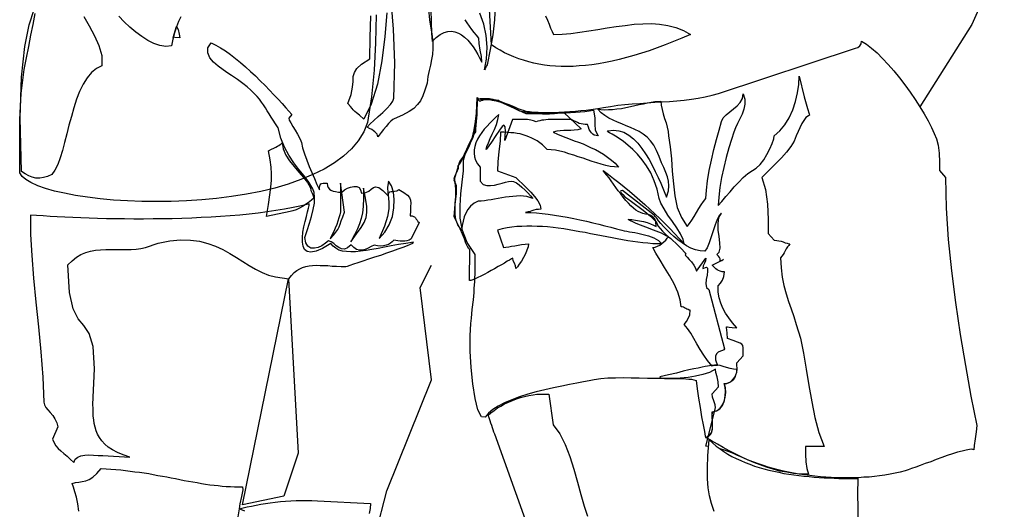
# Model space of a CAD drawing. Header units: millimetres. Extents: x 100.4 to 113.7, y 151.6 to 169.4.
# Tile 35 of 50: x 107.269 to 108.127, y 160.338 to 160.765. Entities that reach past the tile are written whole.
import ezdxf

# ---------------------------------------------------------------- set-up
doc = ezdxf.new("R2010")
doc.units = ezdxf.units.MM

msp = doc.modelspace()

# ---------------------------------------------------------------- linework, layer by layer
for p, q in [((108.12734, 160.82434), (108.099, 160.76032)), ((108.099, 160.76032), (108.0537, 160.68861))]:
    msp.add_line(p, q)
at = {"linetype": 'Continuous'}
for points in [[(107.72733, 160.76792), (107.72903, 160.76414), (107.73055, 160.76054), (107.73188, 160.75713), (107.7332, 160.75411), (107.73433, 160.75164), (107.7419, 160.75184), (107.74948, 160.75259), (107.75724, 160.75353), (107.76519, 160.75467), (107.77314, 160.756), (107.78109, 160.75733), (107.78886, 160.75846), (107.7968, 160.75959), (107.80457, 160.76054), (107.81214, 160.76092), (107.81971, 160.76111), (107.8269, 160.76054), (107.8341, 160.75959), (107.84092, 160.7577), (107.84754, 160.75505), (107.85379, 160.75164), (107.84621, 160.74842), (107.83883, 160.7454), (107.83164, 160.74256), (107.82463, 160.73991), (107.81782, 160.73744), (107.811, 160.73536), (107.80438, 160.73328), (107.79794, 160.73158), (107.79169, 160.72987), (107.78564, 160.72836), (107.77958, 160.72722), (107.77371, 160.72609), (107.76784, 160.72533), (107.76236, 160.72458), (107.75686, 160.7242), (107.75137, 160.72382), (107.74626, 160.72363), (107.74115, 160.72382), (107.73604, 160.724), (107.73112, 160.72438), (107.72639, 160.72495), (107.72165, 160.72571), (107.71712, 160.72665), (107.71276, 160.72779), (107.70821, 160.72911), (107.70405, 160.73044), (107.69989, 160.73215), (107.69572, 160.73385), (107.69175, 160.73574), (107.68777, 160.73782), (107.68399, 160.74009), (107.6802, 160.74256), (107.67736, 160.79423)], [(107.6253, 160.77379), (107.62625, 160.76433), (107.62833, 160.75184), (107.62927, 160.74521), (107.62927, 160.73934), (107.6289, 160.73422), (107.62814, 160.72969), (107.62719, 160.72495), (107.62605, 160.72022), (107.62492, 160.71511), (107.62416, 160.70924), (107.62227, 160.70318), (107.62038, 160.69807), (107.6183, 160.6939), (107.61583, 160.6905), (107.61261, 160.68728), (107.60845, 160.68444), (107.60277, 160.68141), (107.59558, 160.67819), (107.59425, 160.67762), (107.59255, 160.67611), (107.59046, 160.67403), (107.58839, 160.67157), (107.5863, 160.66873), (107.58422, 160.66626), (107.58251, 160.66399), (107.58119, 160.66248), (107.581, 160.66362), (107.58062, 160.66475), (107.57986, 160.6657), (107.57873, 160.66684), (107.5774, 160.66778), (107.57589, 160.66892), (107.574, 160.66986), (107.57191, 160.671), (107.57457, 160.67365), (107.57778, 160.67668), (107.58157, 160.68008), (107.58555, 160.68368), (107.58914, 160.68709), (107.59217, 160.6905), (107.59444, 160.69352), (107.5952, 160.69618), (107.59596, 160.72703), (107.59482, 160.75637), (107.59255, 160.78534)], [(107.32487, 160.76717), (107.3296, 160.75903), (107.33433, 160.75051), (107.33812, 160.74199), (107.34058, 160.73328), (107.34076, 160.72438), (107.33585, 160.72211), (107.33149, 160.71851), (107.3277, 160.71397), (107.3243, 160.70829), (107.32127, 160.70205), (107.31862, 160.69523), (107.31616, 160.68785), (107.31408, 160.68028), (107.31199, 160.6727), (107.3101, 160.66513), (107.30821, 160.65755), (107.30631, 160.65055), (107.30423, 160.64411), (107.30215, 160.63844), (107.29969, 160.63351), (107.29704, 160.62973), (107.29325, 160.62802), (107.28984, 160.62689), (107.28644, 160.62651), (107.28322, 160.62651), (107.28, 160.62727), (107.27697, 160.62859), (107.27375, 160.63029), (107.27072, 160.63238), (107.2694, 160.67895), (107.27053, 160.71454), (107.27338, 160.74104), (107.27716, 160.76017), (107.28151, 160.77341)], [(107.62738, 160.77323), (107.62757, 160.76262), (107.62814, 160.75259), (107.62852, 160.74559)], [(107.68361, 160.77701), (107.68285, 160.76433), (107.68152, 160.75146), (107.67926, 160.7384), (107.67641, 160.72533), (107.67604, 160.72438), (107.67546, 160.72306), (107.67471, 160.72173), (107.67433, 160.72078), (107.67604, 160.73025), (107.67641, 160.74047), (107.67566, 160.7507), (107.67357, 160.76073), (107.67017, 160.77019)], [(107.57986, 160.76868), (107.5793, 160.74426), (107.57797, 160.72041), (107.5757, 160.69732), (107.57229, 160.67497), (107.56889, 160.66684), (107.56415, 160.65907), (107.55829, 160.65207), (107.55128, 160.64563), (107.54333, 160.63976), (107.53443, 160.63427), (107.52459, 160.62954), (107.51417, 160.62518), (107.50301, 160.62121), (107.49146, 160.6178), (107.47915, 160.61496), (107.46666, 160.6125), (107.45378, 160.61042), (107.44072, 160.60872), (107.42766, 160.60758), (107.41441, 160.60663), (107.40116, 160.60607), (107.38809, 160.60607), (107.37541, 160.60607), (107.36291, 160.60663), (107.3508, 160.60739), (107.33907, 160.60852), (107.32808, 160.60985), (107.31767, 160.61136), (107.30821, 160.61325), (107.29931, 160.61515), (107.29155, 160.61743), (107.28473, 160.61989), (107.27886, 160.62254), (107.27432, 160.62518), (107.2711, 160.62802), (107.26921, 160.63105), (107.26902, 160.65377), (107.26921, 160.67743), (107.27034, 160.70034), (107.273, 160.72098), (107.27508, 160.7312), (107.27697, 160.74104), (107.27886, 160.75089), (107.28076, 160.76035), (107.28265, 160.76982)], [(107.40948, 160.76697), (107.40759, 160.76281), (107.4057, 160.75827), (107.40399, 160.75315), (107.40248, 160.74767), (107.40135, 160.74161), (107.39642, 160.74123), (107.39131, 160.74199), (107.38601, 160.74369), (107.38071, 160.74635), (107.37541, 160.74975), (107.3703, 160.75353), (107.365, 160.75789), (107.36007, 160.76262), (107.35534, 160.76755)], [(107.58895, 160.77039), (107.58744, 160.74975), (107.5846, 160.72855), (107.58081, 160.70848), (107.57551, 160.69106), (107.56889, 160.67781), (107.5651, 160.68122), (107.56264, 160.6833), (107.56131, 160.68463), (107.56037, 160.68539), (107.5598, 160.68595), (107.55885, 160.68709), (107.55753, 160.68879), (107.55507, 160.69144), (107.55809, 160.69939), (107.55923, 160.70564), (107.55961, 160.71076), (107.5598, 160.71492), (107.56075, 160.71851), (107.56282, 160.72211), (107.56699, 160.72589), (107.57419, 160.73044), (107.57457, 160.74899), (107.57513, 160.76792)], [(107.62852, 160.74559), (107.63211, 160.74899), (107.63552, 160.75164), (107.63893, 160.75335), (107.64215, 160.75429), (107.64536, 160.75448), (107.6484, 160.75391), (107.65142, 160.75278), (107.65426, 160.75126), (107.65691, 160.74918), (107.65956, 160.74673), (107.66202, 160.74388), (107.6643, 160.74085), (107.66638, 160.73764), (107.66846, 160.73422), (107.67017, 160.73082), (107.67187, 160.72741), (107.67149, 160.73252), (107.67055, 160.73802), (107.6696, 160.74369), (107.66922, 160.74842), (107.66713, 160.75089), (107.66524, 160.75335), (107.66316, 160.756), (107.66127, 160.75884), (107.65918, 160.76168), (107.65729, 160.76452)], [(107.4057, 160.75846), (107.40703, 160.756), (107.40816, 160.75184), (107.40873, 160.74862), (107.40419, 160.74899), (107.40286, 160.74918), (107.40286, 160.74899), (107.4057, 160.75846)], [(107.4358, 160.74426), (107.43996, 160.74237), (107.44413, 160.73991), (107.44829, 160.73726), (107.45265, 160.73422), (107.4572, 160.73082), (107.46155, 160.72722), (107.4659, 160.72344), (107.47026, 160.71946), (107.47461, 160.71549), (107.47877, 160.71132), (107.48294, 160.70716), (107.48691, 160.70318), (107.4907, 160.69901), (107.4943, 160.69523), (107.4977, 160.69144), (107.50092, 160.68785), (107.50623, 160.68179), (107.50357, 160.67876), (107.50395, 160.67706), (107.50528, 160.67459), (107.50698, 160.67137), (107.50906, 160.66816), (107.51114, 160.66475), (107.51285, 160.66172), (107.51417, 160.65907), (107.51455, 160.65755), (107.51569, 160.65282), (107.51739, 160.64753), (107.51929, 160.64222), (107.52137, 160.63673), (107.52364, 160.63143), (107.52591, 160.62613), (107.52818, 160.62102), (107.53027, 160.61629), (107.53027, 160.61818), (107.53065, 160.61969), (107.53103, 160.62064), (107.53159, 160.6214), (107.53254, 160.62178), (107.53367, 160.62196), (107.53519, 160.62196), (107.53708, 160.62196), (107.53727, 160.61989), (107.53784, 160.61818), (107.53898, 160.61685), (107.5403, 160.61591), (107.54219, 160.61515), (107.54427, 160.61477), (107.54693, 160.61439), (107.54976, 160.61439), (107.55204, 160.61629), (107.55469, 160.6178), (107.55753, 160.61875), (107.56037, 160.61932), (107.56282, 160.61913), (107.56491, 160.61818), (107.56624, 160.61629), (107.56699, 160.61325), (107.57078, 160.61383), (107.57343, 160.61515), (107.57551, 160.61685), (107.5774, 160.61837), (107.5793, 160.61894), (107.58195, 160.61837), (107.58555, 160.61572), (107.59028, 160.61099), (107.59046, 160.61288), (107.59104, 160.61401), (107.59179, 160.61458), (107.59293, 160.61496), (107.59425, 160.61496), (107.59577, 160.61515), (107.59766, 160.61553), (107.59955, 160.61647), (107.6039, 160.61383), (107.60694, 160.61156), (107.60883, 160.60947), (107.60978, 160.6072), (107.60997, 160.60475), (107.60978, 160.60171), (107.60959, 160.59812), (107.6094, 160.59358), (107.6111, 160.59358), (107.61223, 160.5932), (107.61318, 160.59263), (107.61413, 160.59187), (107.6147, 160.59074), (107.61545, 160.58979), (107.61621, 160.58865), (107.61716, 160.58771), (107.61016, 160.57351), (107.60845, 160.57256), (107.60656, 160.57181), (107.60466, 160.57162), (107.60277, 160.57162), (107.60069, 160.57162), (107.59879, 160.572), (107.5969, 160.57219), (107.5952, 160.57256), (107.59368, 160.57105), (107.59217, 160.56992), (107.59046, 160.56878), (107.58839, 160.56802), (107.58611, 160.56745), (107.58384, 160.56726), (107.581, 160.56745), (107.57816, 160.56821), (107.57551, 160.56688), (107.57286, 160.56556), (107.57021, 160.56443), (107.56756, 160.56385), (107.5651, 160.56385), (107.56264, 160.56443), (107.56037, 160.56594), (107.55809, 160.5684), (107.55487, 160.56575), (107.55204, 160.56461), (107.54958, 160.56481), (107.54731, 160.56594), (107.54503, 160.56764), (107.54276, 160.56954), (107.54067, 160.57105), (107.53822, 160.572), (107.53556, 160.56972), (107.53254, 160.56764), (107.52913, 160.56613), (107.52591, 160.56537), (107.52288, 160.56556), (107.52023, 160.56707), (107.51834, 160.5701), (107.51758, 160.57483), (107.51967, 160.58089), (107.52174, 160.58714), (107.52345, 160.5932), (107.52496, 160.59926), (107.52591, 160.60475), (107.5261, 160.60966), (107.52572, 160.61383), (107.52459, 160.61723), (107.52099, 160.62291), (107.51701, 160.6284), (107.51247, 160.63409), (107.50793, 160.63995), (107.50357, 160.64639), (107.49979, 160.65339), (107.49657, 160.66135), (107.49448, 160.67043), (107.49203, 160.67384), (107.48995, 160.67686), (107.48824, 160.6797), (107.48653, 160.68255), (107.48483, 160.68519), (107.48332, 160.68766), (107.48162, 160.6903), (107.47991, 160.69277), (107.47802, 160.69523), (107.47593, 160.69769), (107.47347, 160.70034), (107.47044, 160.70318), (107.46722, 160.70602), (107.46344, 160.70905), (107.45889, 160.71227), (107.45378, 160.71587), (107.45038, 160.71794), (107.4464, 160.72078), (107.44205, 160.724), (107.43788, 160.7276), (107.43467, 160.73139), (107.43296, 160.73555), (107.43315, 160.73991), (107.4358, 160.74426)], [(107.8695, 160.39272), (107.86723, 160.39291), (107.87556, 160.42642), (107.87518, 160.42907), (107.87423, 160.43248), (107.87309, 160.43569), (107.87272, 160.43853), (107.87821, 160.44459), (107.87783, 160.44913), (107.87689, 160.4533), (107.87594, 160.45708), (107.87556, 160.45992), (107.87026, 160.45728), (107.86439, 160.45539), (107.85814, 160.45387), (107.85171, 160.45292), (107.84489, 160.45217), (107.83808, 160.45179), (107.83088, 160.45179), (107.82369, 160.45179), (107.8163, 160.45197), (107.80911, 160.45217), (107.80211, 160.45235), (107.7951, 160.45254), (107.78829, 160.45235), (107.78166, 160.45217), (107.7756, 160.45159), (107.76974, 160.45065), (107.76557, 160.44989), (107.76065, 160.44895), (107.75478, 160.448), (107.74834, 160.44668), (107.74152, 160.44535), (107.73433, 160.44384), (107.72676, 160.44213), (107.71938, 160.44024), (107.712, 160.43815), (107.70481, 160.43588), (107.69799, 160.43342), (107.69175, 160.43077), (107.68626, 160.42793), (107.68133, 160.42491), (107.67755, 160.42169), (107.67471, 160.41828), (107.67149, 160.41866), (107.66846, 160.42453), (107.666, 160.43455), (107.66411, 160.44724), (107.66259, 160.46144), (107.66184, 160.47583), (107.66184, 160.48908), (107.6624, 160.49987), (107.66278, 160.50442), (107.66354, 160.51218), (107.66449, 160.52051), (107.66506, 160.52694), (107.66524, 160.53035), (107.66581, 160.53641), (107.66619, 160.54588), (107.66619, 160.55988), (107.65918, 160.57029), (107.65502, 160.58089), (107.65313, 160.59169), (107.65294, 160.60229), (107.65369, 160.61269), (107.65483, 160.62291), (107.65578, 160.63276), (107.65578, 160.64222), (107.65786, 160.64904), (107.66013, 160.65377), (107.66202, 160.65755), (107.66392, 160.66135), (107.66562, 160.66608), (107.66695, 160.6727), (107.66771, 160.68198), (107.66808, 160.69523), (107.67055, 160.6958), (107.67319, 160.69599), (107.67584, 160.69599), (107.67868, 160.6958), (107.68133, 160.69523), (107.68417, 160.69447), (107.68701, 160.69372), (107.68986, 160.69277), (107.6927, 160.69163), (107.69534, 160.6905), (107.69819, 160.68955), (107.70083, 160.68841), (107.7033, 160.68728), (107.70576, 160.68633), (107.70803, 160.68557), (107.71011, 160.68481), (107.71333, 160.68444), (107.71692, 160.68406), (107.7209, 160.68387), (107.72525, 160.68368), (107.7296, 160.68368), (107.73433, 160.68368), (107.73907, 160.68387), (107.74399, 160.68425), (107.74872, 160.68444), (107.75345, 160.68481), (107.75819, 160.68539), (107.76273, 160.68577), (107.76689, 160.68633), (107.77087, 160.6869), (107.77466, 160.68747), (107.77787, 160.68803), (107.78412, 160.68898), (107.79037, 160.68993), (107.79662, 160.69068), (107.80306, 160.69125), (107.80949, 160.69163), (107.81612, 160.6922), (107.82255, 160.69258), (107.82899, 160.69296), (107.83543, 160.69334), (107.84186, 160.6939), (107.8483, 160.69447), (107.85454, 160.69523), (107.8606, 160.69618), (107.86666, 160.69732), (107.87253, 160.69863), (107.87821, 160.70015), (107.99748, 160.73971), (107.99955, 160.74029), (108.00126, 160.74161), (108.00259, 160.74351), (108.00297, 160.74577), (108.00713, 160.74313), (108.01168, 160.73971), (108.01641, 160.73555), (108.02114, 160.73082), (108.02606, 160.72552), (108.03098, 160.71984), (108.0359, 160.71397), (108.04063, 160.70772), (108.04518, 160.70148), (108.04972, 160.69504), (108.0537, 160.68861), (108.05749, 160.68236), (108.06089, 160.67648), (108.06392, 160.67062), (108.0662, 160.66532), (108.06809, 160.66059), (108.06979, 160.6551), (108.07055, 160.64809), (108.07093, 160.64033), (108.07093, 160.63314), (108.07622, 160.62708), (108.0768, 160.6004), (108.0785, 160.57314), (108.08133, 160.54568), (108.08475, 160.51804), (108.08891, 160.4904), (108.09346, 160.46333), (108.09819, 160.43664), (108.1033, 160.41109), (108.10292, 160.4056), (108.10197, 160.39935), (108.10103, 160.39367), (108.10065, 160.38988), (108.09913, 160.39026), (108.09686, 160.39007), (108.09402, 160.3895), (108.09061, 160.38874), (108.08664, 160.38761), (108.08228, 160.38628), (108.07755, 160.38477), (108.07282, 160.38307), (108.06789, 160.38136), (108.06316, 160.37947), (108.05843, 160.37776), (108.05407, 160.37625), (108.0501, 160.37474), (108.04651, 160.37341), (108.04347, 160.37228), (108.04101, 160.37152), (108.03666, 160.37038), (108.03231, 160.36943), (108.02776, 160.36868), (108.02322, 160.36773), (108.01868, 160.36716), (108.01413, 160.36659), (108.0094, 160.36603), (108.00486, 160.36584), (108.00013, 160.36546), (107.99539, 160.36527), (107.99066, 160.36527), (107.98593, 160.36527), (107.9812, 160.36527), (107.97646, 160.36565), (107.97173, 160.36584), (107.967, 160.36621), (107.96227, 160.36679), (107.95772, 160.36735), (107.95298, 160.36792), (107.94845, 160.36868), (107.94371, 160.36943), (107.93916, 160.37038), (107.93481, 160.37133), (107.93027, 160.37246), (107.92592, 160.3736), (107.92156, 160.37474), (107.91739, 160.37606), (107.91304, 160.37758), (107.90906, 160.3789), (107.9049, 160.38061), (107.90093, 160.38212), (107.89714, 160.38383), (107.89468, 160.38496), (107.89127, 160.38647), (107.88749, 160.38799), (107.88332, 160.3895), (107.87953, 160.39064), (107.87953, 160.39064)], [(107.94598, 160.66342), (107.94428, 160.65869), (107.94125, 160.65396), (107.93746, 160.64904), (107.93311, 160.64411), (107.92838, 160.63938), (107.92383, 160.63484), (107.91967, 160.63067), (107.91607, 160.62689), (107.9191, 160.61647), (107.92081, 160.6038), (107.92137, 160.59055), (107.92137, 160.57825), (107.92686, 160.57238), (107.92894, 160.57219), (107.93083, 160.57181), (107.93292, 160.57143), (107.93463, 160.57086), (107.93632, 160.5701), (107.93803, 160.56972), (107.93936, 160.56934), (107.94049, 160.56916), (107.93936, 160.56783), (107.93841, 160.56651), (107.93727, 160.56481), (107.93632, 160.5631), (107.93538, 160.56139), (107.93443, 160.55988), (107.9333, 160.55837), (107.93235, 160.55704), (107.93273, 160.54833), (107.93368, 160.54019), (107.93519, 160.53281), (107.93708, 160.5258), (107.93916, 160.51899), (107.94163, 160.51255), (107.9439, 160.50593), (107.94598, 160.49911), (107.94958, 160.487), (107.95242, 160.47394), (107.95469, 160.46012), (107.95696, 160.44592), (107.95942, 160.43172), (107.96227, 160.4179), (107.96567, 160.40484), (107.97022, 160.39272), (107.95393, 160.39272), (107.95393, 160.38591), (107.95431, 160.37947), (107.95507, 160.3736), (107.95658, 160.36849), (107.95014, 160.36868), (107.94371, 160.36925), (107.93765, 160.37019), (107.93159, 160.37133), (107.92572, 160.37284), (107.92005, 160.37454), (107.91437, 160.37663), (107.90888, 160.37872), (107.90339, 160.38117), (107.89809, 160.38363), (107.89279, 160.38628), (107.88749, 160.38894), (107.88237, 160.39178), (107.87726, 160.39461), (107.87215, 160.39765), (107.86704, 160.40049), (107.86969, 160.40181), (107.8714, 160.40351), (107.87234, 160.40578), (107.87291, 160.40843), (107.87291, 160.41146), (107.87291, 160.41487), (107.87272, 160.41866), (107.87253, 160.42301), (107.87631, 160.42377), (107.87935, 160.42547), (107.88162, 160.42831), (107.88313, 160.43191), (107.88408, 160.43569), (107.88446, 160.43986), (107.88427, 160.44384), (107.88351, 160.44743), (107.88559, 160.44762), (107.88749, 160.44857), (107.88938, 160.4497), (107.89089, 160.45141), (107.89241, 160.45311), (107.89335, 160.45519), (107.89411, 160.45746), (107.8943, 160.45974), (107.89127, 160.45992), (107.88824, 160.46068), (107.88522, 160.46144), (107.88237, 160.46239), (107.87973, 160.46314), (107.87707, 160.46352), (107.8748, 160.46352), (107.87253, 160.46277), (107.86874, 160.4675), (107.86534, 160.47223), (107.86231, 160.47715), (107.85927, 160.48207), (107.85663, 160.48681), (107.85398, 160.49135), (107.85114, 160.49551), (107.8483, 160.49911), (107.85019, 160.50158), (107.85189, 160.50422), (107.85322, 160.50744), (107.8536, 160.51142), (107.85265, 160.5116), (107.85171, 160.51198), (107.85057, 160.51236), (107.84963, 160.51293), (107.84868, 160.5135), (107.84773, 160.51407), (107.84659, 160.51426), (107.84565, 160.51444), (107.84489, 160.52051), (107.84262, 160.52713), (107.8394, 160.53433), (107.83543, 160.54152), (107.83126, 160.54852), (107.82728, 160.55515), (107.82369, 160.56101), (107.82104, 160.56613), (107.82312, 160.56632), (107.82501, 160.56707), (107.8271, 160.56821), (107.8288, 160.56954), (107.8305, 160.57105), (107.83221, 160.57256), (107.83353, 160.57408), (107.83467, 160.57521), (107.83259, 160.57635), (107.8305, 160.57749), (107.82842, 160.57843), (107.82615, 160.57938), (107.82388, 160.58033), (107.82161, 160.58109), (107.81933, 160.58203), (107.81706, 160.58298), (107.81479, 160.58374), (107.81252, 160.58468), (107.81024, 160.58544), (107.80797, 160.58638), (107.8057, 160.58733), (107.80362, 160.58827), (107.80154, 160.58941), (107.79946, 160.59055), (107.80268, 160.59036), (107.80589, 160.58998), (107.8093, 160.58941), (107.81271, 160.58865), (107.81593, 160.58771), (107.81895, 160.58658), (107.82161, 160.58544), (107.82388, 160.5843), (107.8235, 160.58827), (107.82255, 160.59093), (107.82104, 160.59282), (107.81915, 160.59396), (107.81706, 160.59471), (107.8146, 160.59509), (107.81233, 160.59566), (107.81024, 160.5966), (107.80817, 160.59736), (107.80608, 160.59869), (107.804, 160.6004), (107.80173, 160.60229), (107.79964, 160.60456), (107.79737, 160.60701), (107.7951, 160.60985), (107.79302, 160.61269), (107.79075, 160.61553), (107.78867, 160.61837), (107.78658, 160.62121), (107.78469, 160.62405), (107.7828, 160.6267), (107.78091, 160.62916), (107.7792, 160.63124), (107.77769, 160.63314), (107.78223, 160.62973), (107.78677, 160.62613), (107.79131, 160.62254), (107.79605, 160.61894), (107.80059, 160.61515), (107.80495, 160.61136), (107.80949, 160.60739), (107.81403, 160.60342), (107.81839, 160.59945), (107.82274, 160.59529), (107.82728, 160.59112), (107.83145, 160.58696), (107.83581, 160.5826), (107.83997, 160.57825), (107.84414, 160.5737), (107.8483, 160.56916), (107.84735, 160.57314), (107.84508, 160.57787), (107.84186, 160.58316), (107.83808, 160.58865), (107.8341, 160.59433), (107.8307, 160.59982), (107.82804, 160.60456), (107.82653, 160.60872), (107.82463, 160.61685), (107.82217, 160.62424), (107.81915, 160.63105), (107.81555, 160.63711), (107.81157, 160.64241), (107.8076, 160.64733), (107.80344, 160.6515), (107.79927, 160.65529), (107.79529, 160.65831), (107.79151, 160.66097), (107.78829, 160.66304), (107.78545, 160.66475), (107.78318, 160.66608), (107.78185, 160.66684), (107.78129, 160.6674), (107.78166, 160.66759), (107.78658, 160.66835), (107.79131, 160.66778), (107.79567, 160.66646), (107.80002, 160.66399), (107.804, 160.66077), (107.80779, 160.6568), (107.81138, 160.65244), (107.8146, 160.64771), (107.81763, 160.6426), (107.82066, 160.6373), (107.82312, 160.63219), (107.82558, 160.62708), (107.82785, 160.62216), (107.82975, 160.61761), (107.83145, 160.61345), (107.83296, 160.61004), (107.83448, 160.61534), (107.83486, 160.61989), (107.83467, 160.62386), (107.83372, 160.62765), (107.83221, 160.63143), (107.8305, 160.6356), (107.82861, 160.63995), (107.82653, 160.64525), (107.82426, 160.65055), (107.82179, 160.6551), (107.81895, 160.65888), (107.81593, 160.6621), (107.81252, 160.66475), (107.80892, 160.66702), (107.80533, 160.66892), (107.80154, 160.67062), (107.79775, 160.67213), (107.79397, 160.67365), (107.79018, 160.67517), (107.7864, 160.67686), (107.7826, 160.67876), (107.7792, 160.68103), (107.7758, 160.6835), (107.77258, 160.68671), (107.7756, 160.68614), (107.77882, 160.68595), (107.78223, 160.68614), (107.78582, 160.68633), (107.78962, 160.68671), (107.79359, 160.68728), (107.79737, 160.68803), (107.80135, 160.68879), (107.80513, 160.68974), (107.80911, 160.6905), (107.81271, 160.69125), (107.8163, 160.69201), (107.81952, 160.69258), (107.82255, 160.69315), (107.82539, 160.69334), (107.82785, 160.69352), (107.82823, 160.68993), (107.82899, 160.68633), (107.82994, 160.68255), (107.83126, 160.67857), (107.83259, 160.67459), (107.83353, 160.67081), (107.83429, 160.66702), (107.83467, 160.66342), (107.83618, 160.65377), (107.83732, 160.64336), (107.83789, 160.63257), (107.83883, 160.62159), (107.84016, 160.61099), (107.84224, 160.60096), (107.84583, 160.59207), (107.85095, 160.5843), (107.85303, 160.58696), (107.85492, 160.58998), (107.85701, 160.5932), (107.85909, 160.5966), (107.86098, 160.60002), (107.86307, 160.60323), (107.86515, 160.60625), (107.86723, 160.60872), (107.86761, 160.6161), (107.86856, 160.62424), (107.87007, 160.63314), (107.87196, 160.64222), (107.87404, 160.65131), (107.87651, 160.66002), (107.87878, 160.66835), (107.88086, 160.67573), (107.88237, 160.67895), (107.88502, 160.6816), (107.88805, 160.68425), (107.89127, 160.68671), (107.89449, 160.68936), (107.89714, 160.69239), (107.89904, 160.6958), (107.89979, 160.69996), (107.90111, 160.69542), (107.90111, 160.69088), (107.90035, 160.68652), (107.89884, 160.68217), (107.89676, 160.678), (107.89487, 160.67403), (107.89297, 160.67024), (107.89165, 160.66664), (107.88957, 160.66021), (107.88729, 160.65282), (107.88484, 160.64449), (107.88275, 160.63578), (107.88086, 160.62689), (107.87935, 160.61818), (107.8784, 160.61004), (107.87802, 160.60267), (107.88124, 160.60625), (107.88464, 160.61042), (107.88824, 160.61458), (107.89184, 160.61894), (107.89582, 160.6231), (107.89979, 160.62708), (107.90377, 160.63049), (107.90793, 160.63314), (107.91115, 160.63503), (107.91437, 160.63825), (107.91759, 160.64241), (107.92043, 160.64715), (107.92308, 160.65207), (107.92497, 160.65661), (107.9263, 160.66059), (107.92686, 160.66342), (107.93179, 160.66759), (107.93595, 160.67289), (107.93974, 160.67914), (107.94296, 160.68595), (107.94541, 160.69334), (107.94712, 160.70072), (107.94825, 160.7081), (107.94863, 160.71529), (107.95298, 160.69732), (107.95583, 160.68728), (107.95734, 160.68255), (107.95753, 160.68122), (107.95658, 160.68084), (107.95431, 160.67933), (107.95072, 160.67422), (107.94598, 160.66342)], [(107.70481, 160.68501), (107.70821, 160.68444), (107.71125, 160.68406), (107.7139, 160.68368), (107.71654, 160.6833), (107.71882, 160.68292), (107.7209, 160.68274), (107.72298, 160.68274), (107.72487, 160.68255), (107.72676, 160.68255), (107.72884, 160.68255), (107.73074, 160.68255), (107.73301, 160.68274), (107.73528, 160.68292), (107.73774, 160.68312), (107.74039, 160.6833), (107.74342, 160.68368), (107.75856, 160.66948), (107.75554, 160.66854), (107.75251, 160.66816), (107.74948, 160.66797), (107.74645, 160.66797), (107.74342, 160.66797), (107.74021, 160.66778), (107.73717, 160.6674), (107.73414, 160.66646), (107.73774, 160.66475), (107.74134, 160.66324), (107.74512, 160.66191), (107.74891, 160.6604), (107.75251, 160.65907), (107.75629, 160.65775), (107.76008, 160.65624), (107.76367, 160.65472), (107.76727, 160.65302), (107.77106, 160.65131), (107.77447, 160.64942), (107.77807, 160.64733), (107.78147, 160.64487), (107.78488, 160.64222), (107.7881, 160.63938), (107.79113, 160.63616), (107.78753, 160.63636), (107.78374, 160.63673), (107.77996, 160.63749), (107.77598, 160.63862), (107.7722, 160.63976), (107.76803, 160.6409), (107.76405, 160.64241), (107.76008, 160.64374), (107.75592, 160.64506), (107.75194, 160.64658), (107.74778, 160.64771), (107.74399, 160.64904), (107.74001, 160.64998), (107.73623, 160.65074), (107.73244, 160.65112), (107.72884, 160.65131), (107.72676, 160.65339), (107.72468, 160.65548), (107.72241, 160.65718), (107.72014, 160.65888), (107.71787, 160.66021), (107.71541, 160.66135), (107.71295, 160.66248), (107.71049, 160.66342), (107.70783, 160.66418), (107.70538, 160.66494), (107.70254, 160.66532), (107.69989, 160.66588), (107.69705, 160.66608), (107.69421, 160.66626), (107.69118, 160.66646), (107.68815, 160.66646), (107.68777, 160.65869), (107.68683, 160.6498), (107.68588, 160.64071), (107.6855, 160.63295), (107.70159, 160.62689), (107.70405, 160.62443), (107.70727, 160.6214), (107.71087, 160.61799), (107.71447, 160.61439), (107.71787, 160.61061), (107.72071, 160.60683), (107.7226, 160.60304), (107.72336, 160.59945), (107.72128, 160.59926), (107.71938, 160.59907), (107.7173, 160.5985), (107.7156, 160.59812), (107.7139, 160.59755), (107.71238, 160.59698), (107.71105, 160.5968), (107.70992, 160.5966), (107.71465, 160.59642), (107.71958, 160.59623), (107.72449, 160.59566), (107.72979, 160.59509), (107.73528, 160.59433), (107.74077, 160.59339), (107.74626, 160.59244), (107.75194, 160.59131), (107.75743, 160.59017), (107.76311, 160.58885), (107.7686, 160.58752), (107.7739, 160.58638), (107.7792, 160.58506), (107.78431, 160.58374), (107.78924, 160.58241), (107.79397, 160.58127), (107.79605, 160.58071), (107.79832, 160.58033), (107.80059, 160.57976), (107.80286, 160.57938), (107.80533, 160.579), (107.80779, 160.57843), (107.81006, 160.57805), (107.81252, 160.57749), (107.81498, 160.57692), (107.81725, 160.57616), (107.81952, 160.5754), (107.82179, 160.57445), (107.82388, 160.57332), (107.82577, 160.57219), (107.82748, 160.57067), (107.82918, 160.56916), (107.82501, 160.56916), (107.82085, 160.56934), (107.81668, 160.56972), (107.81233, 160.5701), (107.80797, 160.57067), (107.80362, 160.57124), (107.79908, 160.572), (107.79453, 160.57276), (107.78999, 160.57351), (107.78545, 160.57445), (107.78071, 160.5754), (107.77617, 160.57616), (107.77144, 160.57711), (107.76671, 160.57805), (107.76198, 160.579), (107.75743, 160.57976), (107.7527, 160.58071), (107.74796, 160.58146), (107.74323, 160.58222), (107.7385, 160.58278), (107.73395, 160.58336), (107.72922, 160.58392), (107.72468, 160.5843), (107.72014, 160.58449), (107.7156, 160.58468), (107.71105, 160.58468), (107.7067, 160.58449), (107.70235, 160.5843), (107.69799, 160.58374), (107.69383, 160.58316), (107.68966, 160.58241), (107.6855, 160.58127), (107.6908, 160.56613), (107.69288, 160.56632), (107.69534, 160.5667), (107.69781, 160.56707), (107.70065, 160.56764), (107.70348, 160.56821), (107.70652, 160.56878), (107.70954, 160.56897), (107.71257, 160.56916), (107.71219, 160.5667), (107.71125, 160.56367), (107.70992, 160.56045), (107.70821, 160.55742), (107.70632, 160.5542), (107.70443, 160.55155), (107.70292, 160.54928), (107.70159, 160.54777), (107.70121, 160.55004), (107.70027, 160.5523), (107.69932, 160.55458), (107.69894, 160.55685), (107.69761, 160.5561), (107.69591, 160.55515), (107.69383, 160.55401), (107.69156, 160.5525), (107.6889, 160.55099), (107.68607, 160.54947), (107.68304, 160.54757), (107.68001, 160.54588), (107.67698, 160.54417), (107.67395, 160.54266), (107.67111, 160.54114), (107.66846, 160.53981), (107.66619, 160.53868), (107.66411, 160.53792), (107.6624, 160.53735), (107.66108, 160.53717), (107.66146, 160.56443), (107.66051, 160.56499), (107.65938, 160.56688), (107.65805, 160.56972), (107.65673, 160.57351), (107.65502, 160.57767), (107.65294, 160.58241), (107.65048, 160.58752), (107.64764, 160.59263), (107.64878, 160.6038), (107.64991, 160.61288), (107.64991, 160.61989), (107.64764, 160.62481), (107.65275, 160.64109), (107.65729, 160.64715), (107.6607, 160.65396), (107.66335, 160.66115), (107.66524, 160.66854), (107.66638, 160.67592), (107.66713, 160.68312), (107.66751, 160.68993), (107.66771, 160.69636), (107.66846, 160.69504), (107.66903, 160.69428), (107.6696, 160.6939), (107.67017, 160.69372), (107.67093, 160.6939), (107.67168, 160.69428), (107.67282, 160.69447), (107.67433, 160.69485), (107.67604, 160.69504), (107.67831, 160.69485), (107.68095, 160.69447), (107.68437, 160.69372), (107.68834, 160.69258), (107.69307, 160.69068), (107.69856, 160.68823), (107.70481, 160.68501)], [(107.76936, 160.68557), (107.7703, 160.67914), (107.7703, 160.67346), (107.77068, 160.66816), (107.77333, 160.66342), (107.77144, 160.66362), (107.76992, 160.66399), (107.7686, 160.66475), (107.76747, 160.66588), (107.76652, 160.66721), (107.76557, 160.66892), (107.76481, 160.67081), (107.76387, 160.67308), (107.76198, 160.67308), (107.76008, 160.67346), (107.75856, 160.67384), (107.75686, 160.67422), (107.75534, 160.67497), (107.75365, 160.67573), (107.75194, 160.67648), (107.75005, 160.67743), (107.74796, 160.67743), (107.74588, 160.67743), (107.7438, 160.67743), (107.7419, 160.67762), (107.73983, 160.67762), (107.73774, 160.67762), (107.73566, 160.67762), (107.73358, 160.67762), (107.73168, 160.67762), (107.7296, 160.67743), (107.72771, 160.67724), (107.72601, 160.67706), (107.72411, 160.67686), (107.72241, 160.67648), (107.72071, 160.67611), (107.7192, 160.67554), (107.71692, 160.67648), (107.71447, 160.67706), (107.71163, 160.67743), (107.70897, 160.67762), (107.70614, 160.67762), (107.7033, 160.67762), (107.70083, 160.67743), (107.69856, 160.67743), (107.69194, 160.65926), (107.6925, 160.66702), (107.69232, 160.67119), (107.69118, 160.6727), (107.68948, 160.67157), (107.68721, 160.66835), (107.68399, 160.66362), (107.6802, 160.65775), (107.67566, 160.65131), (107.67622, 160.65415), (107.67755, 160.65737), (107.67906, 160.66097), (107.68095, 160.66475), (107.68285, 160.66892), (107.68455, 160.67308), (107.68588, 160.67743), (107.68664, 160.68179), (107.68417, 160.67952), (107.68152, 160.67706), (107.67888, 160.67441), (107.67641, 160.67175), (107.67395, 160.6691), (107.67187, 160.66626), (107.66979, 160.66324), (107.66808, 160.6604), (107.66676, 160.65737), (107.66581, 160.65415), (107.66506, 160.65112), (107.66506, 160.64809), (107.66544, 160.64506), (107.66638, 160.64204), (107.66808, 160.639), (107.67035, 160.63598), (107.67035, 160.62386), (107.673, 160.62083), (107.67622, 160.62007), (107.67944, 160.62007), (107.68285, 160.62045), (107.68626, 160.62121), (107.68948, 160.62216), (107.6925, 160.62291), (107.69515, 160.62367), (107.69743, 160.62386), (107.69951, 160.62348), (107.70197, 160.62234), (107.70443, 160.62064), (107.70689, 160.61856), (107.70954, 160.6161), (107.712, 160.61363), (107.71427, 160.61118), (107.71636, 160.60872), (107.71371, 160.60966), (107.71105, 160.61042), (107.70821, 160.6108), (107.70519, 160.61099), (107.70216, 160.6108), (107.69894, 160.61061), (107.69572, 160.61023), (107.6925, 160.60985), (107.68928, 160.60928), (107.68626, 160.60872), (107.68304, 160.60814), (107.68001, 160.60758), (107.67698, 160.6072), (107.67414, 160.60683), (107.6713, 160.60645), (107.66865, 160.60645), (107.66506, 160.60456), (107.66202, 160.60209), (107.65975, 160.59926), (107.65805, 160.59604), (107.65653, 160.59263), (107.65559, 160.58903), (107.65464, 160.58525), (107.65407, 160.58127), (107.65104, 160.58582), (107.64934, 160.59036), (107.64858, 160.59471), (107.64858, 160.59945), (107.64878, 160.60475), (107.64915, 160.61061), (107.64915, 160.61723), (107.6484, 160.62518), (107.64783, 160.62576), (107.64802, 160.62708), (107.64878, 160.62878), (107.64972, 160.63105), (107.65067, 160.63314), (107.65142, 160.63484), (107.65162, 160.63616), (107.65104, 160.63673), (107.65294, 160.63957), (107.65502, 160.64317), (107.65691, 160.64733), (107.6588, 160.65169), (107.6607, 160.65624), (107.66278, 160.6604), (107.66468, 160.66399), (107.66676, 160.66684), (107.66695, 160.67497), (107.66733, 160.68179), (107.66751, 160.68861), (107.66771, 160.69674), (107.66846, 160.6958), (107.67073, 160.69542), (107.67395, 160.69504), (107.67755, 160.69504), (107.68115, 160.69504), (107.68437, 160.69466), (107.68664, 160.69428), (107.68739, 160.69334), (107.71011, 160.68274), (107.71276, 160.68274), (107.71579, 160.68274), (107.71882, 160.68274), (107.72223, 160.68274), (107.72581, 160.68274), (107.72941, 160.68292), (107.73339, 160.68292), (107.73717, 160.68312), (107.74134, 160.6833), (107.74532, 160.6835), (107.74929, 160.68368), (107.75345, 160.68387), (107.75762, 160.68425), (107.7616, 160.68463), (107.76557, 160.68501), (107.76936, 160.68557)], [(107.48597, 160.65017), (107.48862, 160.65169), (107.4907, 160.65264), (107.4924, 160.65358), (107.49373, 160.65434), (107.49486, 160.65491), (107.496, 160.65566), (107.49695, 160.65642), (107.4979, 160.65737), (107.49865, 160.65188), (107.50092, 160.64658), (107.50433, 160.64147), (107.5083, 160.63654), (107.51247, 160.63181), (107.51645, 160.62708), (107.51985, 160.62254), (107.5225, 160.61799), (107.52288, 160.61572), (107.52402, 160.61345), (107.52496, 160.61118), (107.52534, 160.6089), (107.52383, 160.60758), (107.52174, 160.60569), (107.5191, 160.60399), (107.51607, 160.60209), (107.51304, 160.6004), (107.51001, 160.59888), (107.50717, 160.59793), (107.5049, 160.59755), (107.48408, 160.5932), (107.48578, 160.60361), (107.4871, 160.61194), (107.48805, 160.61875), (107.48862, 160.62462), (107.48862, 160.63011), (107.48824, 160.63598), (107.48729, 160.64241), (107.48597, 160.65017)], [(107.53973, 160.57351), (107.54257, 160.57673), (107.54465, 160.57938), (107.54636, 160.58165), (107.54749, 160.58392), (107.54844, 160.58638), (107.54938, 160.58922), (107.55071, 160.59263), (107.55222, 160.5968), (107.54863, 160.62216), (107.54863, 160.59698), (107.54806, 160.59453), (107.54731, 160.59187), (107.54636, 160.58903), (107.54541, 160.5862), (107.54409, 160.58298), (107.54276, 160.57995), (107.54125, 160.57673), (107.53973, 160.57351)], [(107.56869, 160.6178), (107.56869, 160.6089), (107.56831, 160.60191), (107.56775, 160.59623), (107.5668, 160.59131), (107.56529, 160.58676), (107.5634, 160.58222), (107.56093, 160.57711), (107.55771, 160.57105), (107.56264, 160.57805), (107.56662, 160.58354), (107.56926, 160.5879), (107.57097, 160.59225), (107.57173, 160.5966), (107.57153, 160.60191), (107.5704, 160.6089), (107.56869, 160.6178)], [(107.59046, 160.62386), (107.58971, 160.61818), (107.5899, 160.61363), (107.59046, 160.60928), (107.59084, 160.60493), (107.59084, 160.59964), (107.58971, 160.5932), (107.58706, 160.58468), (107.58233, 160.57389), (107.58744, 160.57938), (107.59122, 160.58582), (107.59388, 160.59301), (107.5952, 160.60058), (107.59558, 160.60777), (107.59482, 160.61439), (107.59312, 160.61989), (107.59046, 160.62386)], [(107.86685, 160.40049), (107.87007, 160.40218), (107.87215, 160.40465), (107.87291, 160.40767), (107.87309, 160.41127), (107.87291, 160.41468), (107.87272, 160.41809), (107.87272, 160.42093), (107.87329, 160.42301), (107.87689, 160.42395), (107.87973, 160.42604), (107.8818, 160.42907), (107.88332, 160.43286), (107.88408, 160.43683), (107.88427, 160.44081), (107.88389, 160.4444), (107.88313, 160.44743), (107.88578, 160.44781), (107.88805, 160.44875), (107.88995, 160.44989), (107.89146, 160.45141), (107.8926, 160.45311), (107.89335, 160.45519), (107.89411, 160.45746), (107.89449, 160.45974), (107.89449, 160.46144), (107.8943, 160.46277), (107.89411, 160.4639), (107.89411, 160.46561), (107.8996, 160.47166), (107.8996, 160.47583), (107.8996, 160.47867), (107.89941, 160.48056), (107.89866, 160.4817), (107.89714, 160.48265), (107.89468, 160.48359), (107.89108, 160.48492), (107.88597, 160.48681), (107.88578, 160.49135), (107.8854, 160.49438), (107.88522, 160.49609), (107.88522, 160.49684), (107.88597, 160.49703), (107.88749, 160.49665), (107.89013, 160.49627), (107.89411, 160.49609), (107.89033, 160.50044), (107.88711, 160.5048), (107.88427, 160.50896), (107.882, 160.51312), (107.88011, 160.51748), (107.87878, 160.52221), (107.87802, 160.52713), (107.87783, 160.53262), (107.87991, 160.53489), (107.88162, 160.53754), (107.88294, 160.54076), (107.88332, 160.54474), (107.88142, 160.54492), (107.87973, 160.5453), (107.87821, 160.54588), (107.87689, 160.54663), (107.87575, 160.54757), (107.87461, 160.54852), (107.87347, 160.54966), (107.87253, 160.55079), (107.88256, 160.55552), (107.88105, 160.55458), (107.88011, 160.55439), (107.87973, 160.55458), (107.87973, 160.55534), (107.87953, 160.55628), (107.87916, 160.55742), (107.87821, 160.55856), (107.87669, 160.55988), (107.87878, 160.56196), (107.87953, 160.56537), (107.87935, 160.5701), (107.87878, 160.57559), (107.87802, 160.58127), (107.87783, 160.58696), (107.87859, 160.59207), (107.88067, 160.59604), (107.87878, 160.59396), (107.87689, 160.59036), (107.87518, 160.58582), (107.87347, 160.58052), (107.87178, 160.57521), (107.87007, 160.5701), (107.86818, 160.56575), (107.86629, 160.56272), (107.86212, 160.5631), (107.85814, 160.56405), (107.85416, 160.56556), (107.85019, 160.56764), (107.84641, 160.5701), (107.84281, 160.57276), (107.83921, 160.57559), (107.83599, 160.57862), (107.83315, 160.58146), (107.83032, 160.5843), (107.82804, 160.58696), (107.82596, 160.58941), (107.82444, 160.59149), (107.82312, 160.59301), (107.82237, 160.59396), (107.82217, 160.59433), (107.79453, 160.61572), (107.79302, 160.61553), (107.79264, 160.61477), (107.79321, 160.61363), (107.79473, 160.61212), (107.79662, 160.61023), (107.79927, 160.60834), (107.8023, 160.60607), (107.8057, 160.60361), (107.80911, 160.60115), (107.81252, 160.5985), (107.81574, 160.59604), (107.81877, 160.59339), (107.82123, 160.59112), (107.82331, 160.58885), (107.82463, 160.58676), (107.8252, 160.58506), (107.82937, 160.58033), (107.83239, 160.5773), (107.83467, 160.5754), (107.83656, 160.57389), (107.83845, 160.57219), (107.8411, 160.56972), (107.84489, 160.56613), (107.85, 160.56045), (107.84905, 160.56007), (107.84943, 160.55912), (107.85076, 160.55761), (107.85265, 160.55572), (107.85474, 160.55344), (107.85663, 160.55079), (107.85814, 160.54814), (107.8589, 160.5455), (107.86723, 160.55685), (107.86685, 160.55458), (107.86591, 160.5523), (107.86496, 160.55004), (107.86458, 160.54777), (107.86761, 160.5489), (107.86874, 160.54795), (107.86874, 160.5455), (107.86818, 160.54208), (107.86742, 160.5383), (107.86704, 160.53451), (107.8678, 160.5313), (107.86988, 160.5294), (107.88332, 160.47772), (107.88294, 160.47677), (107.8818, 160.47621), (107.87991, 160.47564), (107.87802, 160.47488), (107.87651, 160.47356), (107.87556, 160.47147), (107.87556, 160.46807), (107.87726, 160.46333), (107.87631, 160.46333), (107.87537, 160.46333), (107.87442, 160.46333), (107.87329, 160.46333), (107.87196, 160.46314), (107.87045, 160.46295), (107.86874, 160.46277), (107.86647, 160.46239), (107.86382, 160.46181), (107.8606, 160.46106), (107.85682, 160.4603), (107.85247, 160.45936), (107.84735, 160.45822), (107.84148, 160.4567), (107.83467, 160.45519), (107.8271, 160.4533), (107.82748, 160.45273), (107.82842, 160.45235), (107.82975, 160.45217), (107.83126, 160.45197), (107.83315, 160.45179), (107.83505, 160.45179), (107.83732, 160.45179), (107.83978, 160.45179), (107.84224, 160.45179), (107.84489, 160.45179), (107.84735, 160.45179), (107.84981, 160.45159), (107.85227, 160.45141), (107.85454, 160.45122), (107.85682, 160.45084), (107.85871, 160.45027), (107.85947, 160.44288), (107.86079, 160.43475), (107.86212, 160.42661), (107.86344, 160.41866), (107.86477, 160.41146), (107.86591, 160.40578), (107.86666, 160.40181), (107.86685, 160.40049)], [(107.54011, 160.56954), (107.53311, 160.56518), (107.52743, 160.56291), (107.52288, 160.56196), (107.51967, 160.56253), (107.51739, 160.56443), (107.51607, 160.56707), (107.5155, 160.57067), (107.5155, 160.57483), (107.51588, 160.57938), (107.51683, 160.58411), (107.51777, 160.58865), (107.51891, 160.59301), (107.51985, 160.59698), (107.5208, 160.6002), (107.52137, 160.60267), (107.52137, 160.60399), (107.51455, 160.60229), (107.50736, 160.60096), (107.49997, 160.59945), (107.4924, 160.59831), (107.48483, 160.59718), (107.47688, 160.59604), (107.46893, 160.59509), (107.46079, 160.59433), (107.45246, 160.59358), (107.44413, 160.59301), (107.4358, 160.59244), (107.42728, 160.59207), (107.41895, 160.59169), (107.41043, 160.59131), (107.40191, 160.59112), (107.39359, 160.59093), (107.38526, 160.59093), (107.37693, 160.59074), (107.3686, 160.59074), (107.36045, 160.59093), (107.35251, 160.59112), (107.34474, 160.59112), (107.33698, 160.59131), (107.3296, 160.59169), (107.32221, 160.59187), (107.31521, 160.59225), (107.30839, 160.59244), (107.30177, 160.59282), (107.29552, 160.5932), (107.28946, 160.59358), (107.28378, 160.59396), (107.27849, 160.59433), (107.27849, 160.57749), (107.27962, 160.55912), (107.28113, 160.53924), (107.28322, 160.51842), (107.28549, 160.49703), (107.28757, 160.47507), (107.28909, 160.45311), (107.29004, 160.43134), (107.2906, 160.42907), (107.29173, 160.4268), (107.29363, 160.42453), (107.29571, 160.42225), (107.29779, 160.4196), (107.29969, 160.41676), (107.30139, 160.41336), (107.30215, 160.40976), (107.2976, 160.39916), (107.29893, 160.39594), (107.30064, 160.39329), (107.30253, 160.39102), (107.30499, 160.38894), (107.30745, 160.38666), (107.31029, 160.38439), (107.31313, 160.38174), (107.31616, 160.37872), (107.31748, 160.38155), (107.31975, 160.38345), (107.32241, 160.38458), (107.32581, 160.38515), (107.32941, 160.38534), (107.33338, 160.38515), (107.33736, 160.38496), (107.34152, 160.38477), (107.365, 160.38325), (107.35932, 160.38534), (107.35421, 160.38742), (107.34985, 160.38969), (107.34625, 160.39216), (107.34323, 160.3948), (107.34058, 160.39765), (107.3385, 160.40049), (107.33698, 160.40332), (107.33565, 160.40635), (107.33471, 160.40957), (107.33395, 160.4126), (107.33357, 160.416), (107.33319, 160.41922), (107.33301, 160.42244), (107.33301, 160.42585), (107.33281, 160.42926), (107.33433, 160.4603), (107.33301, 160.4798), (107.3296, 160.49116), (107.32505, 160.49816), (107.32013, 160.50404), (107.31559, 160.51255), (107.31237, 160.52694), (107.31105, 160.55099), (107.31464, 160.55458), (107.31843, 160.55761), (107.32241, 160.55988), (107.32657, 160.56159), (107.33074, 160.56272), (107.33509, 160.56367), (107.33945, 160.56405), (107.34398, 160.56423), (107.34834, 160.56443), (107.35289, 160.56423), (107.35743, 160.56423), (107.36178, 160.56423), (107.36613, 160.56423), (107.37049, 160.56461), (107.37465, 160.56518), (107.37882, 160.56613), (107.3898, 160.56972), (107.40002, 160.57181), (107.4093, 160.57276), (107.41781, 160.57256), (107.42577, 160.57143), (107.43296, 160.56954), (107.43978, 160.56707), (107.44621, 160.56423), (107.45208, 160.56083), (107.45795, 160.55723), (107.46363, 160.55382), (107.46912, 160.55023), (107.47461, 160.54719), (107.48029, 160.54436), (107.48597, 160.54208), (107.49203, 160.54057), (107.50376, 160.53886), (107.50603, 160.54171), (107.5083, 160.54417), (107.51058, 160.54606), (107.51323, 160.54757), (107.51569, 160.54871), (107.51853, 160.54947), (107.52137, 160.55004), (107.5244, 160.55041), (107.52743, 160.55061), (107.53083, 160.55041), (107.53425, 160.55041), (107.53765, 160.55023), (107.54143, 160.54985), (107.54522, 160.54966), (107.5492, 160.54947), (107.55336, 160.54947), (107.55469, 160.54985), (107.55696, 160.55061), (107.56018, 160.55174), (107.56396, 160.55306), (107.56851, 160.55458), (107.57343, 160.5561), (107.57854, 160.5578), (107.58384, 160.5595), (107.58914, 160.56139), (107.59425, 160.5631), (107.59899, 160.56481), (107.60334, 160.56632), (107.60694, 160.56783), (107.60978, 160.56897), (107.61167, 160.56992), (107.61243, 160.57067), (107.60561, 160.56954), (107.59917, 160.56859), (107.59293, 160.56745), (107.58706, 160.56632), (107.58138, 160.56518), (107.57589, 160.56423), (107.57097, 160.56348), (107.56624, 160.56272), (107.56169, 160.56234), (107.55771, 160.56234), (107.55393, 160.56253), (107.55052, 160.56291), (107.54731, 160.56385), (107.54465, 160.56537), (107.54219, 160.56707), (107.54011, 160.56954)], [(107.50339, 160.53886), (107.51172, 160.38685), (107.49941, 160.34956), (107.46325, 160.3418), (107.50339, 160.53886)], [(107.70992, 160.32893), (107.68323, 160.40332), (107.68247, 160.40522), (107.6819, 160.40711), (107.68115, 160.409), (107.68057, 160.41089), (107.67982, 160.41298), (107.67906, 160.41506), (107.67831, 160.41752), (107.67736, 160.41998), (107.67982, 160.42206), (107.68266, 160.42415), (107.6855, 160.42623), (107.68853, 160.42793), (107.69175, 160.42982), (107.69515, 160.43134), (107.69856, 160.43286), (107.70216, 160.43418), (107.70557, 160.43531), (107.70916, 160.43626), (107.71295, 160.43702), (107.71654, 160.43777), (107.71996, 160.43815), (107.72355, 160.43835), (107.72695, 160.43835), (107.73036, 160.43815)], [(107.73036, 160.43815), (107.73414, 160.41146), (107.73983, 160.4037), (107.74456, 160.39443), (107.74853, 160.38401), (107.75213, 160.37284), (107.75516, 160.36168), (107.75819, 160.35088), (107.76103, 160.34085), (107.76405, 160.33195)], [(107.87442, 160.33593), (107.87196, 160.34312), (107.87026, 160.34975), (107.86912, 160.35675), (107.86856, 160.36452), (107.86856, 160.37379), (107.86893, 160.38496), (107.87007, 160.39859), (107.87309, 160.39575), (107.87613, 160.3931), (107.87953, 160.39064), (107.88294, 160.38836), (107.88635, 160.38609), (107.88995, 160.38401), (107.89373, 160.38212), (107.89752, 160.38041), (107.90149, 160.37872), (107.90547, 160.3772), (107.90944, 160.37568), (107.91361, 160.37436), (107.91777, 160.37322), (107.92213, 160.37208), (107.9263, 160.37114), (107.93065, 160.37019), (107.935, 160.36925), (107.93936, 160.36849), (107.9439, 160.36792), (107.94825, 160.36735), (107.95261, 160.36679), (107.95715, 160.36641), (107.96151, 160.36603), (107.96586, 160.36565), (107.97022, 160.36546), (107.97457, 160.36527), (107.97892, 160.36508), (107.98309, 160.3649), (107.98744, 160.3649), (107.99142, 160.3647), (107.99558, 160.3647), (107.99955, 160.3647)], [(107.32051, 160.33631), (107.31957, 160.34275), (107.31843, 160.34842), (107.3171, 160.35315), (107.31597, 160.35713), (107.31464, 160.36035), (107.31767, 160.3613), (107.3207, 160.36168), (107.32354, 160.36224), (107.32657, 160.36281), (107.3296, 160.36395), (107.33281, 160.36603), (107.33641, 160.36906), (107.34001, 160.37341), (107.34436, 160.37322), (107.34853, 160.37303), (107.35289, 160.37265), (107.35705, 160.37228), (107.36121, 160.3719), (107.36519, 160.37133), (107.36935, 160.37076), (107.37351, 160.37019), (107.37749, 160.36963), (107.38147, 160.36906), (107.38544, 160.3683), (107.38942, 160.36754), (107.39339, 160.36679), (107.39718, 160.36621), (107.40097, 160.36546), (107.40494, 160.3647), (107.40873, 160.36395), (107.41252, 160.36319), (107.4163, 160.36262), (107.42009, 160.36186), (107.42368, 160.3613), (107.42747, 160.36054), (107.43107, 160.35997), (107.43467, 160.3594), (107.43845, 160.35902), (107.44205, 160.35864), (107.44565, 160.35826), (107.44905, 160.35788), (107.45265, 160.3577), (107.45625, 160.35751), (107.45965, 160.35751), (107.46325, 160.35751), (107.46344, 160.35505), (107.46231, 160.34918), (107.46098, 160.34275), (107.46022, 160.33839), (107.46382, 160.33933), (107.46742, 160.34009), (107.4712, 160.34085), (107.47518, 160.34161), (107.47915, 160.34237), (107.48332, 160.34312), (107.48748, 160.34369), (107.49184, 160.34426), (107.49638, 160.34464), (107.50073, 160.34502), (107.50528, 160.34539), (107.51001, 160.34558), (107.51455, 160.34558), (107.51929, 160.34558), (107.52383, 160.34558), (107.52856, 160.34539), (107.57475, 160.34312)], [(107.99955, 160.3647), (107.99937, 160.35126), (107.99975, 160.33933), (107.99975, 160.32779)], [(107.57475, 160.34312), (107.57457, 160.33858), (107.57381, 160.33422)], [(107.46514, 160.33631), (107.46022, 160.33839), (107.45889, 160.32968)]]:
    msp.add_lwpolyline(points, dxfattribs=at)
msp.add_lwpolyline([(107.46975, 159.90237), (107.46652, 160.11202), (107.50202, 160.1604), (107.55042, 160.21201), (107.56978, 160.27974), (107.58914, 160.35392), (107.62787, 160.45068), (107.61819, 160.53132), (107.62787, 160.55067)])

doc.saveas('drawing.dxf')
